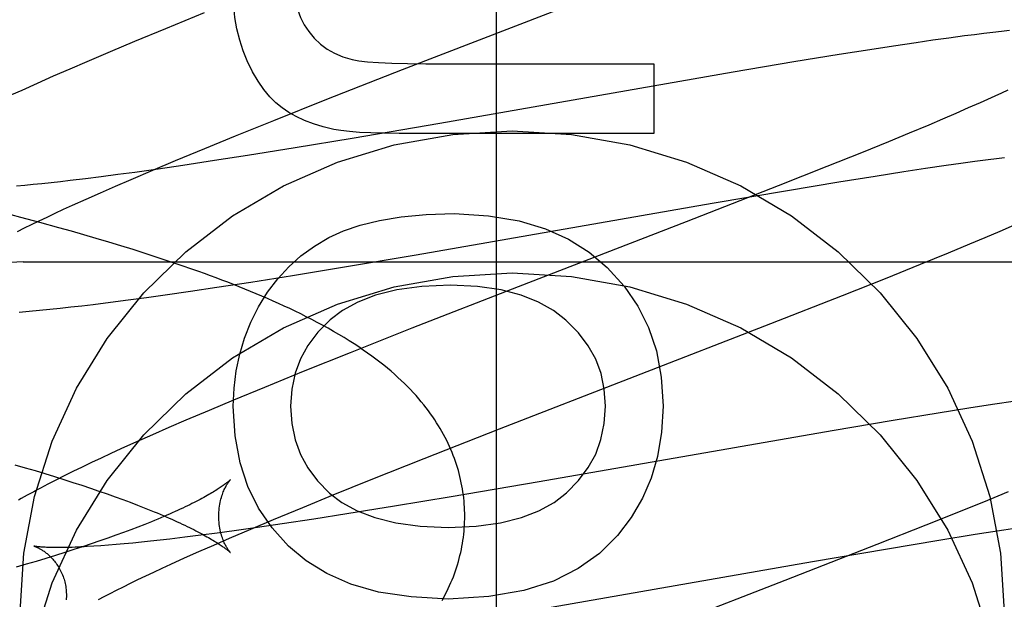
# Model space of a CAD drawing. Header units: inches. Extents: x 0 to 309, y 0 to 200.
# Tile 28 of 64: x 107.631 to 107.7871, y 102.4588 to 102.5506. Entities that reach past the tile are written whole.
import ezdxf

# ---------------------------------------------------------------- set-up
doc = ezdxf.new("R2010")
doc.units = ezdxf.units.IN
doc.header["$LTSCALE"] = 17
doc.header["$MEASUREMENT"] = 0
doc.linetypes.add('HIDDEN', pattern=[0.2, 0.1, -0.1])
doc.layers.add('DEFAULT_2', color=8, linetype='HIDDEN')
doc.layers.add('RIGHTHAND_DOOR_ASSEMBLY', color=7, linetype='CONTINUOUS')

msp = doc.modelspace()

# ---------------------------------------------------------------- linework, layer by layer
at = {"layer": 'DEFAULT_2', "color": 8, "linetype": 'HIDDEN'}
for p, q in [((107.6315409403, 99.1531150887), (107.6315409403, 104.6536190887)), ((107.6916589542, 102.5427492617), (107.7272583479, 102.5565446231)), ((107.6602548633, 102.5517161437), (107.6541092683, 102.5492145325)), ((107.6541092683, 102.5492145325), (107.6491611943, 102.547170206)), ((107.7807513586, 102.5480649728), (107.7782809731, 102.5477356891)), ((107.7823315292, 102.5482670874), (107.7807513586, 102.5480649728)), ((107.7838419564, 102.5484531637), (107.7823315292, 102.5482670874)), ((107.7852740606, 102.5486223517), (107.7838419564, 102.5484531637)), ((107.7866273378, 102.5487749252), (107.7852740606, 102.5486223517)), ((107.7879026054, 102.5489113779), (107.7866273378, 102.5487749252)), ((107.6491611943, 102.547170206), (107.6453293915, 102.5455644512)), ((107.7695087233, 102.5464667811), (107.7657553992, 102.5458886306)), ((107.7731234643, 102.5470056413), (107.7695087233, 102.5464667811)), ((107.7757354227, 102.5473818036), (107.7731234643, 102.5470056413)), ((107.7782809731, 102.5477356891), (107.7757354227, 102.5473818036)), ((107.6453293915, 102.5455644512), (107.6416193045, 102.5439871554)), ((107.7608791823, 102.5451146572), (107.7537338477, 102.5439445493)), ((107.7657553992, 102.5458886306), (107.7608791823, 102.5451146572)), ((107.6416193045, 102.5439871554), (107.6389218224, 102.5428240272)), ((107.6953615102, 102.5436777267), (107.731521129, 102.5436777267)), ((107.731521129, 102.5436777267), (107.731521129, 102.5326272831)), ((107.7537338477, 102.5439445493), (107.7440701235, 102.5423138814)), ((107.6362988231, 102.5416776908), (107.6337553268, 102.5405494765)), ((107.6389218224, 102.5428240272), (107.6362988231, 102.5416776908)), ((107.6796703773, 102.5380406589), (107.6916589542, 102.5427492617)), ((107.7440701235, 102.5423138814), (107.6976021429, 102.5342218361)), ((107.6337553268, 102.5405494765), (107.6313001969, 102.5394424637)), ((107.6313001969, 102.5394424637), (107.6297078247, 102.53871363)), ((107.7855543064, 102.5385296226), (107.7844271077, 102.5380156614)), ((107.7866262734, 102.5390253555), (107.7855543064, 102.5385296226)), ((107.7876418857, 102.5395022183), (107.7866262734, 102.5390253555)), ((107.6712688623, 102.5346945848), (107.6796703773, 102.5380406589)), ((107.7832458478, 102.5374840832), (107.7813753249, 102.5366549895)), ((107.7844271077, 102.5380156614), (107.7832458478, 102.5374840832)), ((107.7793900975, 102.5357894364), (107.7772943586, 102.5348891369)), ((107.7813753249, 102.5366549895), (107.7793900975, 102.5357894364)), ((107.66520642, 102.5322468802), (107.6712688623, 102.5346945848)), ((107.6976021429, 102.5342218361), (107.6836680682, 102.5318430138)), ((107.7750923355, 102.5339556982), (107.7719983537, 102.5326621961)), ((107.7772943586, 102.5348891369), (107.7750923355, 102.5339556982)), ((107.6603421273, 102.5302571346), (107.66520642, 102.5322468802)), ((107.731521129, 102.5326272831), (107.6911254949, 102.5326272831)), ((107.7719983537, 102.5326621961), (107.7687331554, 102.5313159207)), ((107.6836680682, 102.5318430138), (107.6746742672, 102.5303501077)), ((107.7687331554, 102.5313159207), (107.7644262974, 102.5295637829)), ((107.6556716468, 102.5283199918), (107.6603421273, 102.5302571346)), ((107.6670850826, 102.5291276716), (107.6618607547, 102.5283117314)), ((107.6746742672, 102.5303501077), (107.6670850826, 102.5291276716)), ((107.7644262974, 102.5295637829), (107.7589549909, 102.527368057)), ((107.6520889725, 102.5268126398), (107.6556716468, 102.5283199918)), ((107.6568253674, 102.5275497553), (107.6529477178, 102.5269825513)), ((107.6618607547, 102.5283117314), (107.6568253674, 102.5275497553)), ((107.7745934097, 102.5271034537), (107.777858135, 102.5275795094)), ((107.777858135, 102.5275795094), (107.7801841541, 102.5279063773)), ((107.7801841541, 102.5279063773), (107.7824001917, 102.5282064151)), ((107.7824001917, 102.5282064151), (107.7845018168, 102.5284788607)), ((107.7845018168, 102.5284788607), (107.7858370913, 102.5286448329)), ((107.7858370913, 102.5286448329), (107.7871181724, 102.5287980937)), ((107.6465191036, 102.5260886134), (107.6439151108, 102.5257464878)), ((107.6492157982, 102.5264557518), (107.6465191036, 102.5260886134)), ((107.6486545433, 102.525346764), (107.6520889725, 102.5268126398)), ((107.6529477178, 102.5269825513), (107.6492157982, 102.5264557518)), ((107.7589549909, 102.527368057), (107.7512061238, 102.5243003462)), ((107.7666160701, 102.5258754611), (107.7711516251, 102.5265834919)), ((107.7711516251, 102.5265834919), (107.7745934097, 102.5271034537)), ((107.6317815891, 102.524376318), (107.6304938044, 102.5242614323)), ((107.6331233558, 102.5245039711), (107.6317815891, 102.524376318)), ((107.63451779, 102.5246443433), (107.6331233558, 102.5245039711)), ((107.635963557, 102.5247973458), (107.63451779, 102.5246443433)), ((107.6374593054, 102.5249628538), (107.635963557, 102.5247973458)), ((107.6390036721, 102.5251407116), (107.6374593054, 102.5249628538)), ((107.6414084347, 102.5254302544), (107.6390036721, 102.5251407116)), ((107.6439151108, 102.5257464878), (107.6414084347, 102.5254302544)), ((107.646182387, 102.5242767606), (107.6486545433, 102.525346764)), ((107.7527097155, 102.5235926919), (107.7608587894, 102.5249474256)), ((107.7608587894, 102.5249474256), (107.7666160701, 102.5258754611)), ((107.6415237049, 102.5222192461), (107.6438039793, 102.5232337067)), ((107.6438039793, 102.5232337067), (107.646182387, 102.5242767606)), ((107.7512061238, 102.5243003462), (107.7366459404, 102.5186177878)), ((107.7407730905, 102.5215512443), (107.7527097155, 102.5235926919)), ((107.6379528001, 102.5205965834), (107.6393457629, 102.5212350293)), ((107.6393457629, 102.5212350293), (107.6415237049, 102.5222192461)), ((107.6938431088, 102.513380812), (107.7407730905, 102.5215512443)), ((107.6311504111, 102.519324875), (107.628106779, 102.5201253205)), ((107.6353140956, 102.5193646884), (107.6366085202, 102.5199729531)), ((107.6366085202, 102.5199729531), (107.6379528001, 102.5205965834)), ((107.6341766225, 102.5185109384), (107.6311504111, 102.519324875)), ((107.6317419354, 102.5176382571), (107.6328796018, 102.5181966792)), ((107.6328796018, 102.5181966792), (107.6340707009, 102.5187723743)), ((107.6340707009, 102.5187723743), (107.6353140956, 102.5193646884)), ((107.6371827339, 102.5176828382), (107.6341766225, 102.5185109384)), ((107.7366459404, 102.5186177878), (107.709983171, 102.5082991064)), ((107.7864383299, 102.5171528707), (107.7887081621, 102.5181368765)), ((107.6306586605, 102.5170977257), (107.6317419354, 102.5176382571)), ((107.6391749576, 102.5171223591), (107.6371827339, 102.5176828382)), ((107.6411572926, 102.5165547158), (107.6391749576, 102.5171223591)), ((107.6431291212, 102.5159795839), (107.6411572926, 102.5165547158)), ((107.7840587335, 102.5161367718), (107.7864383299, 102.5171528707)), ((107.6450893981, 102.5153967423), (107.6431291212, 102.5159795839)), ((107.6470370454, 102.5148059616), (107.6450893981, 102.5153967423)), ((107.7782326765, 102.5137014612), (107.7816084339, 102.5151044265)), ((107.7816084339, 102.5151044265), (107.7840587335, 102.5161367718)), ((107.6489711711, 102.5142069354), (107.6470370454, 102.5148059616)), ((107.6508917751, 102.5135990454), (107.6489711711, 102.5142069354)), ((107.6527990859, 102.5129815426), (107.6508917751, 102.5135990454)), ((107.7738115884, 102.5118914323), (107.7782326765, 102.5137014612)), ((107.6315409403, 102.5122909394), (108.1315409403, 102.5122909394)), ((107.654693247, 102.5123536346), (107.6527990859, 102.5129815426)), ((107.656574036, 102.5117145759), (107.654693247, 102.5123536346)), ((107.6821770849, 102.5114146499), (107.6938431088, 102.513380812)), ((107.7682427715, 102.5096457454), (107.7738115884, 102.5118914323)), ((107.6742283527, 102.5101133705), (107.6821770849, 102.5114146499)), ((107.6622499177, 102.5082370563), (107.6676072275, 102.5090614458)), ((107.6676072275, 102.5090614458), (107.6742283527, 102.5101133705)), ((107.7614153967, 102.5069310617), (107.7682427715, 102.5096457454)), ((107.6540299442, 102.5070315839), (107.6580827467, 102.5076158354)), ((107.6580827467, 102.5076158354), (107.6622499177, 102.5082370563)), ((107.709983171, 102.5082991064), (107.6931752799, 102.5017428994)), ((107.6426325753, 102.5055276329), (107.6453724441, 102.5058666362)), ((107.6453724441, 102.5058666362), (107.6481850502, 102.506230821)), ((107.6481850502, 102.506230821), (107.6510708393, 102.5066193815)), ((107.6510708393, 102.5066193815), (107.6540299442, 102.5070315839)), ((107.750083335, 102.5024874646), (107.7614153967, 102.5069310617)), ((107.6309246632, 102.5043230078), (107.6325104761, 102.5044561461)), ((107.6325104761, 102.5044561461), (107.6341105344, 102.5046018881)), ((107.6341105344, 102.5046018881), (107.6357358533, 102.5047603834)), ((107.6357358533, 102.5047603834), (107.6373977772, 102.5049322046)), ((107.6373977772, 102.5049322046), (107.63910252, 102.50511767)), ((107.63910252, 102.50511767), (107.6408486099, 102.505316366)), ((107.6408486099, 102.505316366), (107.6426325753, 102.5055276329)), ((107.6931752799, 102.5017428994), (107.6833509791, 102.497855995)), ((107.7070443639, 102.4857998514), (107.750083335, 102.5024874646)), ((107.6833509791, 102.497855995), (107.6759452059, 102.494884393)), ((107.6759452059, 102.494884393), (107.6698076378, 102.4923854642)), ((107.6698076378, 102.4923854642), (107.6648664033, 102.490343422)), ((107.6648664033, 102.490343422), (107.6610400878, 102.488739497)), ((107.7888414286, 102.4902038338), (107.7852271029, 102.4896646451)), ((107.6610400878, 102.488739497), (107.657335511, 102.4871640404)), ((107.7814721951, 102.4890859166), (107.7765952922, 102.4883114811)), ((107.7852271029, 102.4896646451), (107.7814721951, 102.4890859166)), ((107.657335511, 102.4871640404), (107.654641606, 102.4860020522)), ((107.769449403, 102.487140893), (107.7597861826, 102.4855099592)), ((107.7765952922, 102.4883114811), (107.769449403, 102.487140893)), ((107.654641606, 102.4860020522), (107.6520239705, 102.4848576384)), ((107.6950961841, 102.4811050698), (107.7070443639, 102.4857998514)), ((107.7597861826, 102.4855099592), (107.7133339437, 102.4774204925)), ((107.6520239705, 102.4848576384), (107.6494837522, 102.4837304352)), ((107.6470247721, 102.4826211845), (107.6454350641, 102.4818931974)), ((107.6494837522, 102.4837304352), (107.6470247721, 102.4826211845)), ((107.6438821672, 102.4811727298), (107.6423592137, 102.4804561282)), ((107.6454350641, 102.4818931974), (107.6438821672, 102.4811727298)), ((107.686727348, 102.4777700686), (107.6950961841, 102.4811050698)), ((107.6302264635, 102.4801247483), (107.6318383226, 102.479654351)), ((107.6318383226, 102.479654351), (107.6334197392, 102.4791847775)), ((107.6334197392, 102.4791847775), (107.6349693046, 102.4787163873)), ((107.6408632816, 102.4797413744), (107.6394059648, 102.479033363)), ((107.6423592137, 102.4804561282), (107.6408632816, 102.4797413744)), ((107.6349693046, 102.4787163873), (107.6364857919, 102.4782495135)), ((107.6366879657, 102.4776762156), (107.6354493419, 102.4770388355)), ((107.6364857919, 102.4782495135), (107.6379684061, 102.4777843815)), ((107.6380085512, 102.4783421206), (107.6366879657, 102.4776762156)), ((107.6379684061, 102.4777843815), (107.6394164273, 102.4773212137)), ((107.6394059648, 102.479033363), (107.6380085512, 102.4783421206)), ((107.6806908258, 102.475331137), (107.686727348, 102.4777700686)), ((107.6394164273, 102.4773212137), (107.6408290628, 102.4768602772)), ((107.6408290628, 102.4768602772), (107.6422053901, 102.4764019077)), ((107.6422053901, 102.4764019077), (107.6435445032, 102.4759464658)), ((107.7133339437, 102.4774204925), (107.6994076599, 102.4750432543)), ((107.6435445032, 102.4759464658), (107.6448451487, 102.4754944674)), ((107.6448451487, 102.4754944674), (107.6461055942, 102.475046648)), ((107.6461055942, 102.475046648), (107.6473246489, 102.4746036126)), ((107.6473246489, 102.4746036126), (107.6485019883, 102.4741656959)), ((107.6758487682, 102.4733489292), (107.6806908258, 102.475331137)), ((107.6994076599, 102.4750432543), (107.6904194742, 102.4735515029)), ((107.784403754, 102.474475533), (107.7800935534, 102.4727227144)), ((107.7876724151, 102.4758226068), (107.784403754, 102.474475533)), ((107.6485019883, 102.4741656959), (107.6496374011, 102.47373322)), ((107.6496374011, 102.47373322), (107.6507305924, 102.4733065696)), ((107.6712008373, 102.471419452), (107.6758487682, 102.4733489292)), ((107.6904194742, 102.4735515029), (107.6828352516, 102.4723300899)), ((107.6676364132, 102.4699183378), (107.6712008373, 102.471419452)), ((107.6776144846, 102.4715148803), (107.6725828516, 102.4707536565)), ((107.6828352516, 102.4723300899), (107.6776144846, 102.4715148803)), ((107.7800935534, 102.4727227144), (107.7746195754, 102.4705265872)), ((107.6486055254, 102.4698134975), (107.6474339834, 102.469376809)), ((107.6497351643, 102.4702446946), (107.6486055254, 102.4698134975)), ((107.65082287, 102.4706701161), (107.6497351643, 102.4702446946)), ((107.651868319, 102.4710893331), (107.65082287, 102.4706701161)), ((107.664220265, 102.4684587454), (107.6676364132, 102.4699183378)), ((107.6687080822, 102.4701870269), (107.6649789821, 102.4696607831)), ((107.6725828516, 102.4707536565), (107.6687080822, 102.4701870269)), ((107.7746195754, 102.4705265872), (107.7668689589, 102.4674588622)), ((107.7824687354, 102.4690941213), (107.7869959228, 102.4698005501)), ((107.7869959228, 102.4698005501), (107.7904312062, 102.4703192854)), ((107.6449653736, 102.4684880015), (107.6436703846, 102.4680370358)), ((107.646220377, 102.468934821), (107.6449653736, 102.4684880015)), ((107.6474339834, 102.469376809), (107.646220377, 102.468934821)), ((107.6532317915, 102.4681696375), (107.6517373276, 102.468004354)), ((107.6547749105, 102.468347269), (107.6532317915, 102.4681696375)), ((107.6571778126, 102.4686364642), (107.6547749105, 102.468347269)), ((107.6596824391, 102.4689523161), (107.6571778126, 102.4686364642)), ((107.662284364, 102.469294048), (107.6596824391, 102.4689523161)), ((107.6617618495, 102.4673934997), (107.664220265, 102.4684587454)), ((107.6649789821, 102.4696607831), (107.662284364, 102.469294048)), ((107.7685873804, 102.4668161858), (107.7767220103, 102.4681681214)), ((107.7767220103, 102.4681681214), (107.7824687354, 102.4690941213)), ((107.6395592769, 102.4666651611), (107.6381167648, 102.4662028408)), ((107.6409662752, 102.4671251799), (107.6395592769, 102.4666651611)), ((107.6423369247, 102.4675825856), (107.6409662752, 102.4671251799)), ((107.6436703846, 102.4680370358), (107.6423369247, 102.4675825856)), ((107.6438659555, 102.4672780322), (107.642749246, 102.4672014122)), ((107.645040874, 102.4673672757), (107.6438659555, 102.4672780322)), ((107.6462723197, 102.4674692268), (107.645040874, 102.4673672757)), ((107.6475589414, 102.4675839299), (107.6462723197, 102.4674692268)), ((107.6488995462, 102.4677113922), (107.6475589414, 102.4675839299)), ((107.6502928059, 102.4678515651), (107.6488995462, 102.4677113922)), ((107.6517373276, 102.468004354), (107.6502928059, 102.4678515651)), ((107.6593971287, 102.466355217), (107.6617618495, 102.4673934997)), ((107.7668689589, 102.4674588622), (107.7523107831, 102.4617777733)), ((107.7566707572, 102.4647785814), (107.7685873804, 102.4668161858)), ((107.6351287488, 102.4652724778), (107.6335851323, 102.4648049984)), ((107.6366396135, 102.4657385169), (107.6351287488, 102.4652724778)), ((107.6381167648, 102.4662028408), (107.6366396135, 102.4657385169)), ((107.6549659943, 102.4643661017), (107.6571304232, 102.4653455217)), ((107.6571304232, 102.4653455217), (107.6593971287, 102.466355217)), ((107.6320097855, 102.4643363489), (107.630403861, 102.4638668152)), ((107.6335851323, 102.4648049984), (107.6320097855, 102.4643363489)), ((107.6522464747, 102.4631103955), (107.6535819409, 102.4637308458)), ((107.6535819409, 102.4637308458), (107.6549659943, 102.4643661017)), ((107.7098018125, 102.456618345), (107.7566707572, 102.4647785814)), ((107.6485434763, 102.4613436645), (107.6497260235, 102.4619161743)), ((107.6497260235, 102.4619161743), (107.6509607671, 102.4625053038)), ((107.6509607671, 102.4625053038), (107.6522464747, 102.4631103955)), ((107.6463391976, 102.4602510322), (107.6474142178, 102.4607884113)), ((107.6474142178, 102.4607884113), (107.6485434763, 102.4613436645)), ((107.7523107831, 102.4617777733), (107.7256637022, 102.451465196)), ((107.6434526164, 102.4587551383), (107.6443570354, 102.459233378)), ((107.6443570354, 102.459233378), (107.6453196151, 102.4597323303)), ((107.6453196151, 102.4597323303), (107.6463391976, 102.4602510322))]:
    msp.add_line(p, q, dxfattribs=at)
for points in [[(107.6743656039, 102.5571225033), (107.6744514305, 102.5553737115), (107.6746712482, 102.5537731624), (107.6750303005, 102.5523265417), (107.6755128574, 102.5510167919), (107.6761031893, 102.5498268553), (107.6768065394, 102.5487624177)], [(107.6670600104, 102.544107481), (107.6664030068, 102.5457343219), (107.6658593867, 102.547426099), (107.6654272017, 102.5491784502), (107.665112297, 102.5510044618), (107.6649205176, 102.5529172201), (107.664849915, 102.554912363)], [(107.6768065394, 102.5487624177), (107.6776912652, 102.5477013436), (107.6786688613, 102.5467740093), (107.6797278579, 102.5459849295), (107.6809026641, 102.5453205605), (107.6822276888, 102.5447673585), (107.6836914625, 102.5443298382)], [(107.6725852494, 102.5366790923), (107.6715930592, 102.5374713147), (107.6706264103, 102.5384358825), (107.6696825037, 102.5395671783), (107.6687697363, 102.5408820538), (107.6678965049, 102.5423973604), (107.6670600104, 102.544107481)], [(107.6836914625, 102.5443298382), (107.6847388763, 102.5441316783), (107.6861317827, 102.5439690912), (107.6878574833, 102.5438418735), (107.6899540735, 102.5437506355), (107.6924596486, 102.5436959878), (107.6953615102, 102.5436777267)], [(107.6808019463, 102.5332529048), (107.6791179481, 102.5336592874), (107.6775629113, 102.534135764), (107.6761397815, 102.5346863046), (107.674839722, 102.5352989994), (107.6736538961, 102.5359619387), (107.6725852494, 102.5366790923)], [(107.6310409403, 102.4568683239), (107.6316240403, 102.4661131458), (107.6333074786, 102.4750931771), (107.6361154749, 102.4838707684), (107.6399753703, 102.4922588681), (107.6448533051, 102.5001253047), (107.650657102, 102.5073677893), (107.6573214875, 102.5138659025), (107.6647318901, 102.5195418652), (107.6727954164, 102.5242940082), (107.6813817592, 102.5280735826), (107.6903758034, 102.5308035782), (107.6996390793, 102.5324671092), (107.7090409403, 102.5330163), (107.7184428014, 102.5324671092), (107.7277060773, 102.5308035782), (107.7367001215, 102.5280735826), (107.7452864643, 102.5242940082), (107.7533499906, 102.5195418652), (107.7607603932, 102.5138659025), (107.7674247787, 102.5073677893), (107.7732285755, 102.5001253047), (107.7781065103, 102.4922588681), (107.7819664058, 102.4838707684), (107.7847744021, 102.4750931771), (107.7864578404, 102.4661131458), (107.7870409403, 102.4568683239)], [(107.6911254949, 102.5326272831), (107.6887583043, 102.5326448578), (107.6866580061, 102.5326972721), (107.6848323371, 102.5327846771), (107.6832580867, 102.5329066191), (107.6819120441, 102.5330626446), (107.6808019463, 102.5332529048)], [(107.6800136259, 102.5161129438), (107.6822950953, 102.5171814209), (107.684967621, 102.5180895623), (107.6880140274, 102.5188498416), (107.6914858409, 102.5194248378), (107.6954345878, 102.5197771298), (107.6998430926, 102.5199191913)], [(107.6998430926, 102.5199191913), (107.7053200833, 102.5195818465), (107.7101741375, 102.5187899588), (107.7143566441, 102.5175252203), (107.7180134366, 102.5158425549), (107.7212903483, 102.5137968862), (107.7241387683, 102.5113699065)], [(107.6688403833, 102.5051238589), (107.6702822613, 102.5074612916), (107.6718839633, 102.5095868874), (107.673637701, 102.5114917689), (107.6755668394, 102.5132025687), (107.6776947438, 102.5147459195), (107.6800136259, 102.5161129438)], [(107.6333074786, 102.4526011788), (107.6361154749, 102.46137877), (107.6399753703, 102.4697668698), (107.6448533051, 102.4776333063), (107.650657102, 102.484875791), (107.6573214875, 102.4913739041), (107.6647318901, 102.4970498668), (107.6727954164, 102.5018020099), (107.6813817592, 102.5055815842), (107.6903758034, 102.5083115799), (107.6996390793, 102.5099751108), (107.7090409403, 102.5105243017), (107.7184428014, 102.5099751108), (107.7277060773, 102.5083115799), (107.7367001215, 102.5055815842), (107.7452864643, 102.5018020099), (107.7533499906, 102.4970498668), (107.7607603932, 102.4913739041), (107.7674247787, 102.484875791), (107.7732285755, 102.4776333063), (107.7781065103, 102.4697668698), (107.7819664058, 102.46137877), (107.7847744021, 102.4526011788)], [(107.7015398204, 102.4719700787), (107.7015358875, 102.4724228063), (107.7015228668, 102.4729100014), (107.7015007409, 102.4733969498), (107.7014695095, 102.4738836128), (107.7014291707, 102.474369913), (107.7013797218, 102.4748558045), (107.7013211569, 102.4753412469), (107.7012534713, 102.4758261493), (107.7011766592, 102.476310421), (107.7010907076, 102.476794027), (107.7009956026, 102.4772769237), (107.7008913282, 102.4777590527), (107.7007778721, 102.4782403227), (107.7006551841, 102.4787207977), (107.7005232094, 102.4792005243), (107.7003819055, 102.4796794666), (107.7002312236, 102.4801575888), (107.7000710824, 102.4806349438), (107.6999013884, 102.4811115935), (107.6997220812, 102.481587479), (107.6995330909, 102.4820625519), (107.6993343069, 102.4825368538), (107.6991256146, 102.4830104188), (107.6989069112, 102.4834832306), (107.698678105, 102.4839552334), (107.6984389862, 102.4844265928), (107.6981893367, 102.4848974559), (107.6979289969, 102.4853678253), (107.69765781, 102.4858376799), (107.6973754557, 102.4863072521), (107.6970817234, 102.4867765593), (107.6967759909, 102.4872462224), (107.696457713, 102.4877166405), (107.6961261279, 102.4881884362), (107.6957803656, 102.4886622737), (107.6954198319, 102.4891383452), (107.6950435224, 102.4896173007), (107.6946514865, 102.4900983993), (107.6942434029, 102.4905814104), (107.6938194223, 102.4910655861), (107.6933796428, 102.4915503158), (107.6929240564, 102.4920351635), (107.692452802, 102.4925195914), (107.6919656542, 102.4930034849), (107.6914625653, 102.493486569), (107.6909431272, 102.493968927), (107.6904070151, 102.494450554), (107.6898538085, 102.4949315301), (107.689283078, 102.4954119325), (107.6886943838, 102.4958918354), (107.6880875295, 102.496371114), (107.6874611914, 102.4968505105), (107.6868144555, 102.4973303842), (107.6861454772, 102.4978117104), (107.6854524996, 102.4982952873), (107.684733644, 102.4987818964), (107.6839857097, 102.4992730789), (107.6832101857, 102.4997672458), (107.6824055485, 102.500264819), (107.6815780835, 102.5007615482), (107.6807326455, 102.5012544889), (107.6798744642, 102.5017408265), (107.6790108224, 102.5022169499), (107.6781430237, 102.5026828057), (107.6772758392, 102.5031365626), (107.6764072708, 102.5035799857), (107.6755370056, 102.5040138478), (107.6746644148, 102.5044390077), (107.6737886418, 102.5048563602), (107.6729097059, 102.5052663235), (107.6720271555, 102.5056694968), (107.6711413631, 102.5060660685), (107.6702524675, 102.5064563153), (107.6693606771, 102.5068404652), (107.6684662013, 102.5072187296), (107.6675691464, 102.5075913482), (107.6666697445, 102.5079584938), (107.665767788, 102.5083205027), (107.6648631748, 102.5086776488), (107.6639557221, 102.509030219), (107.6630452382, 102.5093784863), (107.6621315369, 102.509722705), (107.6612143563, 102.5100631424), (107.6602936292, 102.5103999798), (107.659369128, 102.5107334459), (107.6584409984, 102.5110636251), (107.656574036, 102.5117145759)], [(107.7241387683, 102.5113699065), (107.7268058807, 102.5084339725), (107.7289922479, 102.5052548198), (107.7306938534, 102.5018761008), (107.7319227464, 102.4981668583), (107.7326909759, 102.4939961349), (107.7329945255, 102.4894075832)], [(107.6992905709, 102.5085617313), (107.6947363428, 102.5083439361), (107.6907641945, 102.5078243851), (107.6874043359, 102.5069810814), (107.6845661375, 102.5058800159), (107.6821589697, 102.504587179), (107.6802130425, 102.503080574)], [(107.7175852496, 102.5030365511), (107.7156158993, 102.5045753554), (107.7132449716, 102.5058870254), (107.7105008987, 102.5069903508), (107.7072983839, 102.5078289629), (107.7035521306, 102.5083464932), (107.6992905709, 102.5085617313)], [(107.664849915, 102.4894075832), (107.6649703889, 102.4922490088), (107.6653088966, 102.4949944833), (107.6658656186, 102.4976373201), (107.666640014, 102.5001975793), (107.6676315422, 102.5026953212), (107.6688403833, 102.5051238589)], [(107.6802130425, 102.503080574), (107.6782489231, 102.5011026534), (107.6766667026, 102.4990333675), (107.6754801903, 102.496899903), (107.6746479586, 102.4946206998), (107.6741285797, 102.4921141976), (107.673935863, 102.4894075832)], [(107.7238471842, 102.4894075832), (107.7236584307, 102.4920724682), (107.7231427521, 102.494553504), (107.7223142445, 102.4968258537), (107.7211306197, 102.4989640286), (107.7195495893, 102.5010425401), (107.7175852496, 102.5030365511)], [(107.6736141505, 102.4672298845), (107.6709989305, 102.4701062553), (107.6688457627, 102.4732621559), (107.6671548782, 102.4766521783), (107.6659255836, 102.4804125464), (107.6651571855, 102.484679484), (107.664849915, 102.4894075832)], [(107.673935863, 102.4894075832), (107.6741306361, 102.4866302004), (107.6746479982, 102.484074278), (107.6754768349, 102.4817664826), (107.6766504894, 102.4796268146), (107.6782023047, 102.4775752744), (107.6801211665, 102.4756385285)], [(107.7176484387, 102.475653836), (107.719570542, 102.4776069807), (107.7211253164, 102.4796687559), (107.7223017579, 102.4818138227), (107.723132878, 102.4841181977), (107.723651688, 102.4866578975), (107.7238471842, 102.4894075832)], [(107.7329945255, 102.4894075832), (107.7327469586, 102.4852648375), (107.7321153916, 102.4814491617), (107.7311004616, 102.477994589), (107.7297002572, 102.47479902), (107.7279128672, 102.4717603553), (107.7257389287, 102.4689126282)], [(107.6643807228, 102.4777445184), (107.6643733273, 102.4777369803), (107.6643601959, 102.4777238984), (107.6643411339, 102.4777053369), (107.6643159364, 102.4776813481), (107.6642843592, 102.4776519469), (107.6642462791, 102.4776172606), (107.6642015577, 102.4775773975), (107.6641500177, 102.4775324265), (107.6640915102, 102.4774824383), (107.6640258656, 102.4774275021), (107.6639529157, 102.4773676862), (107.6638725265, 102.4773030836), (107.6637845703, 102.4772337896), (107.6636888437, 102.4771598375), (107.6635851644, 102.4770812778), (107.6634733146, 102.4769981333), (107.6633530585, 102.4769104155), (107.6632242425, 102.4768181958), (107.6630866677, 102.4767215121), (107.6629402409, 102.4766204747), (107.662784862, 102.476515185), (107.6626203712, 102.4764057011), (107.6624466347, 102.4762920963), (107.6622634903, 102.4761744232), (107.6620707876, 102.4760527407), (107.6618683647, 102.4759270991), (107.6616560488, 102.4757975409), (107.6614337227, 102.4756641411), (107.6612012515, 102.4755269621), (107.6609585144, 102.4753860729), (107.6607053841, 102.4752415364), (107.660441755, 102.4750934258), (107.6601675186, 102.4749418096), (107.6598825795, 102.4747867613), (107.6595868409, 102.4746283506), (107.6592802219, 102.4744666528), (107.6589626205, 102.4743017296), (107.6586340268, 102.474133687), (107.6582944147, 102.4739626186), (107.6579437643, 102.4737886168), (107.6575820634, 102.4736117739), (107.6572093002, 102.4734321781), (107.6568254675, 102.4732499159), (107.656430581, 102.4730650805), (107.6560246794, 102.4728777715), (107.6556077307, 102.4726880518), (107.6551797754, 102.4724960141), (107.6547406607, 102.4723016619), (107.6542902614, 102.4721050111), (107.6538285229, 102.4719061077), (107.653355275, 102.4717049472), (107.6528707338, 102.4715016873), (107.6523750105, 102.4712964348), (107.651868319, 102.4710893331)], [(107.6625398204, 102.4719701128), (107.6625446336, 102.472291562), (107.6625596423, 102.4726222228), (107.6625843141, 102.4729462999), (107.6626179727, 102.4732623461), (107.6626598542, 102.4735692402), (107.6627091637, 102.4738661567), (107.6627650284, 102.4741522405), (107.6628265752, 102.4744268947), (107.6628928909, 102.4746895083), (107.6629630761, 102.4749396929), (107.6630361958, 102.4751769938), (107.663111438, 102.4754013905), (107.6631879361, 102.4756126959), (107.66326505, 102.4758112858), (107.6633421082, 102.4759973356), (107.6634186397, 102.4761714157), (107.6634941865, 102.4763339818), (107.6635683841, 102.4764855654), (107.6636409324, 102.4766267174), (107.6637114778, 102.4767577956), (107.6637797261, 102.4768791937), (107.6638454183, 102.4769912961), (107.663908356, 102.4770945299), (107.6639682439, 102.4771891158), (107.6640248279, 102.4772753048), (107.664077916, 102.4773534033), (107.664127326, 102.477423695), (107.6641728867, 102.4774864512), (107.6642144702, 102.4775419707), (107.6642518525, 102.4775903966), (107.6642848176, 102.4776318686), (107.6643132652, 102.4776666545), (107.6643371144, 102.4776950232), (107.6643561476, 102.4777170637), (107.6643701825, 102.4777328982), (107.6643790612, 102.4777426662), (107.6643826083, 102.4777464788)], [(107.6354493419, 102.4770388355), (107.6348597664, 102.4767305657), (107.6342893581, 102.4764290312), (107.6337376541, 102.4761340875), (107.6332042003, 102.4758455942), (107.6326884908, 102.4755633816), (107.6321901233, 102.4752873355), (107.631708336, 102.4750171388), (107.63124252, 102.474752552), (107.6307919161, 102.4744932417)], [(107.6801211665, 102.4756385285), (107.6820772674, 102.4741262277), (107.6844754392, 102.4728343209), (107.6872885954, 102.4717427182), (107.6905979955, 102.4709116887), (107.6944848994, 102.4704015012), (107.6989222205, 102.4701920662)], [(107.6989222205, 102.4701920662), (107.7033491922, 102.4704011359), (107.7072229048, 102.4709116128), (107.7105144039, 102.4717431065), (107.7133105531, 102.472836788), (107.7156982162, 102.4741338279), (107.7176484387, 102.475653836)], [(107.6507305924, 102.4733065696), (107.6517811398, 102.4728862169), (107.6522901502, 102.4726786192), (107.6527881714, 102.4724728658), (107.6532750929, 102.472269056), (107.6537508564, 102.472067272), (107.6542153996, 102.4718676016), (107.6546686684, 102.4716701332), (107.6551105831, 102.4714749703), (107.6555411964, 102.4712821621), (107.6559605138, 102.4710917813), (107.6563686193, 102.4709038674), (107.6567655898, 102.4707184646), (107.6571514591, 102.4705356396), (107.657526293, 102.4703554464), (107.6578900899, 102.4701779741), (107.6582428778, 102.4700033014), (107.6585846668, 102.4698315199), (107.6589154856, 102.4696627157), (107.6592353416, 102.4694969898), (107.6595442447, 102.4693344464), (107.659842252, 102.4691751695), (107.6601294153, 102.4690192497), (107.6604057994, 102.4688667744), (107.6606714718, 102.4687178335), (107.660926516, 102.4685725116), (107.6611710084, 102.4684309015), (107.6614050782, 102.4682930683), (107.6616288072, 102.4681591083), (107.6618424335, 102.4680290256), (107.6620461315, 102.4679028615), (107.6622401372, 102.4677806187), (107.6624247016, 102.4676622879), (107.6625999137, 102.4675479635), (107.662765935, 102.4674376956), (107.6629228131, 102.4673316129), (107.6630706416, 102.4672298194), (107.6632095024, 102.4671324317), (107.6633394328, 102.4670396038), (107.6634607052, 102.4669513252), (107.6635735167, 102.4668676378), (107.6636781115, 102.4667885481), (107.6637747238, 102.4667140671), (107.6638635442, 102.4666442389), (107.6639447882, 102.4665790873), (107.6640185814, 102.4665187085), (107.6640850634, 102.4664631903), (107.6643637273, 102.4662127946)], [(107.6643637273, 102.4662127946), (107.6643723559, 102.4662041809), (107.66438028, 102.4661961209), (107.6643826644, 102.4661936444), (107.6643795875, 102.4661969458), (107.6643711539, 102.4662062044), (107.6643575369, 102.4662215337), (107.6643388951, 102.466243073), (107.6643154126, 102.4662709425), (107.6642873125, 102.4663052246), (107.6642546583, 102.4663462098), (107.6642175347, 102.4663941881), (107.6641761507, 102.466449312), (107.6641307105, 102.4665117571), (107.6640813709, 102.466581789), (107.6640283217, 102.4666596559), (107.6639717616, 102.466745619), (107.6639118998, 102.4668399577), (107.6638490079, 102.4669428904), (107.6637834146, 102.4670545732), (107.6637152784, 102.4671754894), (107.66364483, 102.4673060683), (107.6635723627, 102.4674467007), (107.6634982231, 102.467597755), (107.6634227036, 102.4677597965), (107.6633461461, 102.4679334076), (107.6632690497, 102.4681189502), (107.6631919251, 102.468316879), (107.6631153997, 102.468527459), (107.6630401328, 102.4687509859), (107.662966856, 102.4689876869), (107.6628962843, 102.469237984), (107.6628294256, 102.469501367), (107.6627671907, 102.4697776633), (107.6627106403, 102.4700658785), (107.6626607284, 102.4703651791), (107.6626183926, 102.4706743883), (107.6625844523, 102.4709923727), (107.6625596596, 102.4713176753), (107.6625446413, 102.4716483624), (107.6625398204, 102.4719700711)], [(107.6979500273, 102.458609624), (107.6982087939, 102.4590786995), (107.6984568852, 102.4595481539), (107.6986944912, 102.4600180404), (107.6989218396, 102.4604885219), (107.6991391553, 102.4609597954), (107.6993465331, 102.4614318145), (107.6995440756, 102.4619045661), (107.6997319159, 102.4623781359), (107.6999101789, 102.4628526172), (107.7000789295, 102.4633279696), (107.700238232, 102.4638041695), (107.7003881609, 102.4642812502), (107.7005287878, 102.4647592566), (107.7006601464, 102.4652381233), (107.7007822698, 102.4657177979), (107.7008951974, 102.4661982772), (107.700998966, 102.4666795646), (107.7010935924, 102.4671615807), (107.7011790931, 102.4676442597), (107.7012554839, 102.4681275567), (107.7013227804, 102.4686114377), (107.7013809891, 102.4690957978), (107.7014301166, 102.4695805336), (107.7014701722, 102.4700655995), (107.7015011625, 102.4705509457), (107.7015230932, 102.4710364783), (107.7015359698, 102.4715221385), (107.7015398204, 102.4719701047)], [(107.7257389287, 102.4689126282), (107.7229257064, 102.4660734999), (107.7195196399, 102.4636719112), (107.7155860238, 102.4616832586), (107.7109289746, 102.4601813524), (107.7053526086, 102.4592400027), (107.6989222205, 102.4588346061)], [(107.6332288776, 102.4672220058), (107.6332158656, 102.4672248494), (107.6332050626, 102.4672273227), (107.6332098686, 102.467226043), (107.6332245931, 102.4672220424), (107.6332470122, 102.4672156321), (107.6332767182, 102.4672067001), (107.6333134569, 102.4671950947), (107.633356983, 102.467180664), (107.6334069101, 102.4671633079), (107.6334629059, 102.4671429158), (107.633524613, 102.4671193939), (107.6335916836, 102.4670926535), (107.6336638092, 102.4670625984), (107.6337406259, 102.4670291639), (107.633822, 102.4669921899), (107.6339077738, 102.4669515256), (107.6339976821, 102.4669070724), (107.6340915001, 102.4668587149), (107.6341889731, 102.4668063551), (107.6342898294, 102.4667499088), (107.6343939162, 102.4666892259), (107.6345010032, 102.4666241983), (107.634611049, 102.4665546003), (107.6347240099, 102.4664801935), (107.6348396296, 102.466400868), (107.6349576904, 102.4663164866), (107.6350780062, 102.4662268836), (107.6352003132, 102.466131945), (107.6353245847, 102.4660313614), (107.6354507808, 102.4659248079), (107.6355785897, 102.46581217), (107.6357077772, 102.4656932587), (107.635838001, 102.4655679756), (107.6359688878, 102.4654362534), (107.6361002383, 102.4652978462), (107.6362318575, 102.4651524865), (107.6363632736, 102.4650002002), (107.636494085, 102.4648409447), (107.6366238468, 102.4646747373), (107.6367521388, 102.4645015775), (107.6368784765, 102.4643215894), (107.6370024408, 102.4641348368), (107.637123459, 102.4639416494), (107.6372409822, 102.4637423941), (107.6373546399, 102.4635372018), (107.6374640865, 102.4633262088), (107.6375688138, 102.4631099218), (107.6376683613, 102.4628888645), (107.6377624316, 102.4626632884), (107.637850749, 102.4624334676), (107.6379329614, 102.4621999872), (107.6380087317, 102.4619635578), (107.6380689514, 102.4617569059)], [(107.642749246, 102.4672014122), (107.6416923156, 102.4671372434), (107.6411866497, 102.4671097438), (107.6406963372, 102.4670852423), (107.6402215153, 102.467063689), (107.6397622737, 102.4670450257), (107.6393187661, 102.4670291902), (107.6388911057, 102.4670161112), (107.6384793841, 102.4670057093), (107.6380836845, 102.4669978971), (107.6377040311, 102.4669925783), (107.6373404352, 102.466989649), (107.6369929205, 102.4669889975), (107.6366614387, 102.4669905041), (107.6363461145, 102.4669940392), (107.6360469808, 102.4669994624), (107.635764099, 102.4670066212), (107.6354974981, 102.4670153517), (107.6352471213, 102.4670254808), (107.6350129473, 102.4670368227), (107.6347947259, 102.4670491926), (107.6345923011, 102.4670623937), (107.6344053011, 102.4670762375), (107.6342334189, 102.467090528), (107.6340763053, 102.4671050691), (107.6339336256, 102.4671196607), (107.6338050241, 102.4671341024), (107.6336901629, 102.4671481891), (107.6335886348, 102.467161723), (107.6335000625, 102.4671745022), (107.6334240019, 102.4671863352), (107.6333600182, 102.4671970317), (107.633307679, 102.4672064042), (107.6332666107, 102.467214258), (107.6332361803, 102.4672204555), (107.6332288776, 102.4672220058)], [(107.6989222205, 102.4588346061), (107.6930318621, 102.4591643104), (107.6878644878, 102.4599459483), (107.6834707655, 102.461202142), (107.679698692, 102.4628650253), (107.6763962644, 102.4648667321), (107.6736141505, 102.4672298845)], [(107.6380689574, 102.4617568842), (107.6381246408, 102.4615464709), (107.6381816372, 102.461305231), (107.6382316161, 102.4610631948), (107.6382744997, 102.4608211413), (107.6383102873, 102.4605797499), (107.6383390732, 102.4603393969), (107.6383609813, 102.4601004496), (107.6383761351, 102.4598635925), (107.638384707, 102.4596295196), (107.6383869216, 102.4593985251), (107.6383830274, 102.459170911), (107.6383733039, 102.458947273), (107.6383580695, 102.4587281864)]]:
    msp.add_lwpolyline(points, dxfattribs=at)
msp.add_arc((107.6315409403, 102.2622909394), 0.25, 90, 270, dxfattribs=at)
at = {"layer": 'RIGHTHAND_DOOR_ASSEMBLY', "color": 8, "linetype": 'HIDDEN'}
msp.add_line((107.7065409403, 113.5252909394), (107.7065409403, 90.7152909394), dxfattribs=at)

doc.saveas('drawing.dxf')
